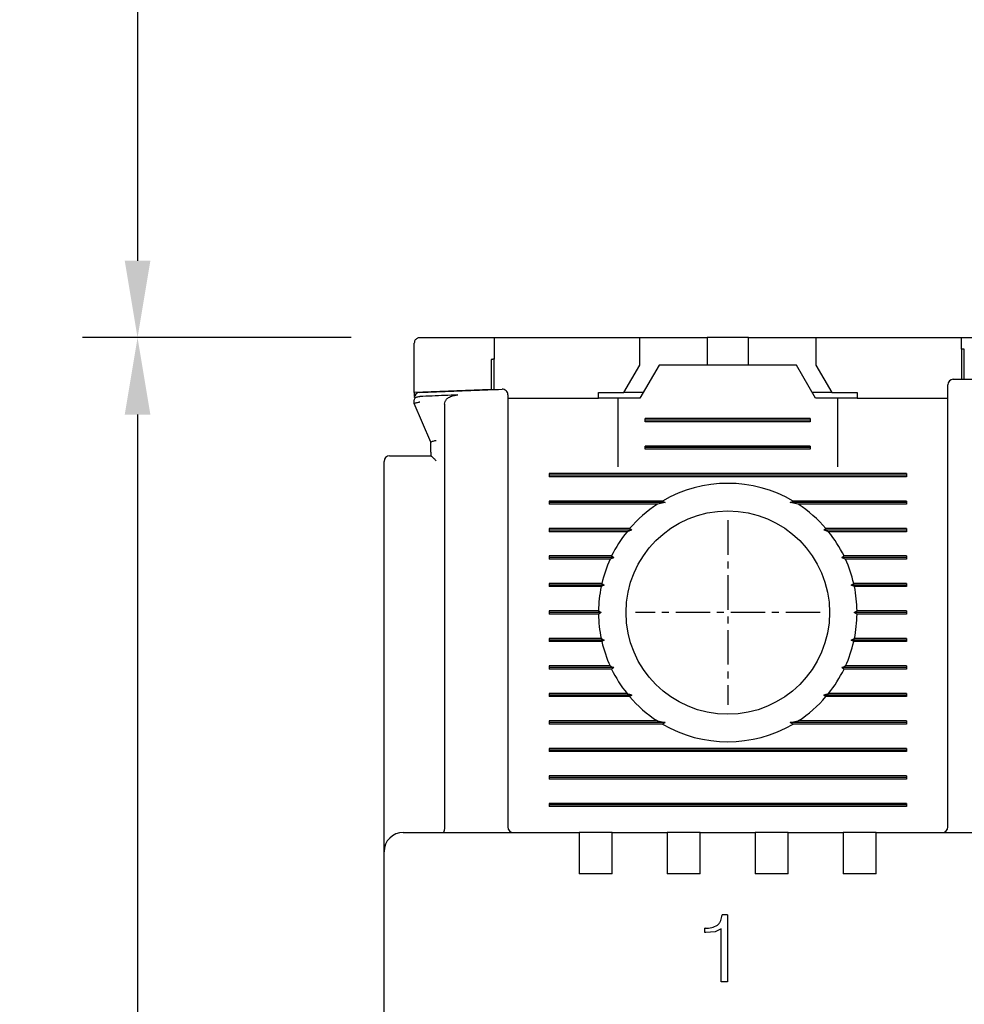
# Model space of a CAD drawing. Extents: x -7 to 1070, y -177 to 578.
# Tile 7 of 23: x 298 to 332, y 427 to 463. Entities that reach past the tile are written whole.
import ezdxf

# ---------------------------------------------------------------- set-up
doc = ezdxf.new("R2010")
doc.units = 0
doc.header["$MEASUREMENT"] = 0
doc.linetypes.add('CENTER', pattern=[2, 1.25, -0.25, 0.25, -0.25])
doc.layers.get('0').update_dxf_attribs({"linetype": 'CONTINUOUS'})
doc.layers.add('cen', color=1, linetype='CENTER')
doc.layers.add('di', color=3, linetype='CONTINUOUS')
doc.styles.add('KIM', font='ROMANS.shx', dxfattribs={"height": 5, "bigfont": 'GSG1.shx'})
doc.styles.get("Standard").update_dxf_attribs({"font": 'romans.shx', "height": 2, "bigfont": 'hgs.shx'})
doc.dimstyles.new('STANDARD$0', dxfattribs={"dimtxt": 5, "dimasz": 5, "dimexe": 1, "dimexo": 2, "dimgap": 2, "dimtad": 1, "dimdec": 4, "dimzin": 12, "dimdsep": 46, "dimtxsty": 'KIM', "dimcen": -1, "dimdle": 0.1, "dimadec": 0, "dimazin": 0, "dimtfac": 1, "dimtdec": 4, "dimtmove": 0, "dimatfit": 3, "dimfxl": 0, "dimtolj": 1, "dimtzin": 0, "dimarcsym": 0})

# ---------------------------------------------------------------- blocks, each defined once
blk = doc.blocks.new('*D85')
at = {"layer": 'di'}
for p, q in [((309.98, 451.144), (300.218, 451.144)), ((302.218, 448.344), (302.218, 355.344)), ((334.18, 352.544), (300.218, 352.544))]:
    blk.add_line(p, q, dxfattribs=at)
for points in [[(301.751, 448.344), (302.684, 448.344), (302.218, 451.144)], [(301.751, 355.344), (302.684, 355.344), (302.218, 352.544)]]:
    blk.add_solid(points, dxfattribs=at)
at = {"layer": 'di', "insert": (299.218, 402.244), "char_height": 2, "attachment_point": 5, "rotation": 90}
blk.add_mtext('\\A1;98.5', dxfattribs=at)
blk = doc.blocks.new('*D98')
at = {"layer": 'di'}
for p, q in [((332.48, 501.244), (300.218, 501.244)), ((302.218, 498.444), (302.218, 453.944)), ((309.98, 451.144), (300.218, 451.144))]:
    blk.add_line(p, q, dxfattribs=at)
for points in [[(301.751, 498.444), (302.684, 498.444), (302.218, 501.244)], [(301.751, 453.944), (302.684, 453.944), (302.218, 451.144)]]:
    blk.add_solid(points, dxfattribs=at)
at = {"layer": 'di', "insert": (299.218, 475.131), "char_height": 2, "attachment_point": 5, "rotation": 90}
blk.add_mtext('\\A1;48', dxfattribs=at)

msp = doc.modelspace()

# ---------------------------------------------------------------- linework, layer by layer
for p, q in [((312.28, 449.144), (312.28, 450.944)), ((315.18, 451.144), (315.18, 450.357)), ((315.18, 451.144), (320.48, 451.144)), ((320.48, 450.144), (320.48, 451.144)), ((320.48, 451.144), (322.43, 451.144)), ((322.43, 451.144), (322.93, 451.144)), ((322.93, 451.144), (322.93, 450.144)), ((324.43, 451.144), (322.93, 451.144)), ((324.43, 450.144), (324.43, 451.144)), ((324.43, 451.144), (324.93, 451.144)), ((324.93, 451.144), (326.88, 451.144)), ((326.88, 451.144), (326.88, 450.144)), ((326.88, 451.144), (332.18, 451.144)), ((332.18, 450.73), (332.18, 451.144)), ((332.18, 451.144), (334.88, 451.144)), ((332.18, 450.73), (332.18, 449.63)), ((332.28, 449.631), (332.28, 450.731)), ((315.08, 450.354), (315.08, 449.254)), ((315.18, 449.258), (315.18, 450.357)), ((319.902, 449.144), (320.48, 450.144)), ((321.18, 450.144), (320.487, 448.944)), ((326.18, 450.144), (321.18, 450.144)), ((326.873, 448.944), (326.18, 450.144)), ((326.88, 450.144), (327.457, 449.144)), ((315.08, 449.254), (312.28, 449.144)), ((312.28, 449.144), (312.28, 449)), ((318.98, 449.144), (319.902, 449.144)), ((318.98, 448.944), (318.98, 449.144)), ((320.602, 449.144), (319.902, 449.144)), ((327.457, 449.144), (326.757, 449.144)), ((327.457, 449.144), (328.38, 449.144)), ((328.38, 449.144), (328.38, 448.944)), ((312.28, 448.744), (312.28, 448.871)), ((312.473, 449.003), (312.48, 449.003)), ((315.68, 448.944), (318.98, 448.944)), ((319.68, 448.944), (318.98, 448.944)), ((319.68, 448.944), (319.68, 446.444)), ((320.487, 448.944), (319.68, 448.944)), ((327.68, 448.944), (326.873, 448.944)), ((327.68, 446.444), (327.68, 448.944)), ((328.38, 448.944), (327.68, 448.944)), ((328.38, 448.944), (331.68, 448.944)), ((312.88, 447.344), (312.28, 448.744)), ((312.28, 448.744), (312.28, 448.744)), ((313.38, 448.724), (313.38, 433.33)), ((331.68, 433.344), (331.68, 448.546)), ((315.68, 448.186), (315.68, 433.344)), ((320.68, 448.086), (320.68, 448.202)), ((326.68, 448.202), (320.68, 448.202)), ((326.68, 448.144), (320.68, 448.144)), ((326.68, 448.086), (320.68, 448.086)), ((326.68, 448.202), (326.68, 448.086)), ((312.88, 446.977), (312.88, 447.344)), ((312.88, 447.344), (312.88, 447.344)), ((320.68, 447.086), (320.68, 447.202)), ((326.68, 447.202), (320.68, 447.202)), ((326.68, 447.144), (320.68, 447.144)), ((326.68, 447.086), (320.68, 447.086)), ((326.68, 447.202), (326.68, 447.086)), ((311.18, 433.271), (311.18, 446.644)), ((311.88, 446.844), (312.881, 446.844)), ((312.88, 446.977), (312.881, 446.844)), ((312.88, 446.977), (312.88, 446.844)), ((317.18, 446.202), (317.18, 446.086)), ((330.18, 446.202), (317.18, 446.202)), ((330.18, 446.144), (317.18, 446.144)), ((330.18, 446.086), (317.18, 446.086)), ((330.18, 446.202), (330.18, 446.086)), ((321.308, 445.202), (317.18, 445.202)), ((317.18, 445.202), (317.18, 445.086)), ((321.308, 445.202), (321.408, 445.144)), ((325.951, 445.144), (326.051, 445.202)), ((330.18, 445.202), (326.051, 445.202)), ((330.18, 445.202), (330.18, 445.086)), ((321.408, 445.144), (317.18, 445.144)), ((321.121, 445.086), (317.18, 445.086)), ((321.408, 445.144), (321.121, 445.086)), ((326.239, 445.086), (325.951, 445.144)), ((330.18, 445.144), (325.951, 445.144)), ((330.18, 445.086), (326.239, 445.086)), ((320.11, 444.202), (317.18, 444.202)), ((317.18, 444.202), (317.18, 444.086)), ((320.193, 444.144), (317.18, 444.144)), ((330.18, 444.144), (327.167, 444.144)), ((330.18, 444.202), (327.249, 444.202)), ((330.18, 444.202), (330.18, 444.086)), ((320.015, 444.086), (317.18, 444.086)), ((321.28, 443.944), (321.28, 443.96)), ((326.079, 443.96), (326.08, 443.944)), ((330.18, 444.086), (327.345, 444.086)), ((319.454, 443.202), (317.18, 443.202)), ((317.18, 443.202), (317.18, 443.086)), ((319.537, 443.144), (317.18, 443.144)), ((319.4, 443.086), (317.18, 443.086)), ((330.18, 443.144), (327.822, 443.144)), ((330.18, 443.202), (327.905, 443.202)), ((330.18, 443.086), (327.96, 443.086)), ((330.18, 443.202), (330.18, 443.086)), ((319.1, 442.202), (317.18, 442.202)), ((317.18, 442.202), (317.18, 442.086)), ((319.19, 442.144), (317.18, 442.144)), ((319.075, 442.086), (317.18, 442.086)), ((319.19, 442.144), (319.075, 442.086)), ((319.1, 442.202), (319.19, 442.144)), ((328.17, 442.144), (328.259, 442.202)), ((328.284, 442.086), (328.17, 442.144)), ((330.18, 442.144), (328.17, 442.144)), ((330.18, 442.202), (328.259, 442.202)), ((330.18, 442.086), (328.284, 442.086)), ((330.18, 442.202), (330.18, 442.086)), ((318.98, 441.202), (317.18, 441.202)), ((317.18, 441.202), (317.18, 441.086)), ((319.08, 441.144), (317.18, 441.144)), ((318.98, 441.086), (317.18, 441.086)), ((318.98, 441.202), (319.08, 441.144)), ((319.08, 441.144), (318.98, 441.086)), ((328.28, 441.144), (328.379, 441.202)), ((330.18, 441.144), (328.28, 441.144)), ((328.379, 441.086), (328.28, 441.144)), ((330.18, 441.202), (328.379, 441.202)), ((330.18, 441.086), (328.379, 441.086)), ((330.18, 441.202), (330.18, 441.086)), ((319.075, 440.202), (317.18, 440.202)), ((317.18, 440.202), (317.18, 440.086)), ((319.075, 440.202), (319.19, 440.144)), ((328.17, 440.144), (328.284, 440.202)), ((330.18, 440.202), (328.284, 440.202)), ((330.18, 440.202), (330.18, 440.086)), ((319.19, 440.144), (317.18, 440.144)), ((319.1, 440.086), (317.18, 440.086)), ((319.19, 440.144), (319.1, 440.086)), ((328.259, 440.086), (328.17, 440.144)), ((330.18, 440.144), (328.17, 440.144)), ((330.18, 440.086), (328.259, 440.086)), ((319.4, 439.202), (317.18, 439.202)), ((317.18, 439.202), (317.18, 439.086)), ((319.537, 439.144), (317.18, 439.144)), ((330.18, 439.144), (327.822, 439.144)), ((330.18, 439.202), (327.96, 439.202)), ((330.18, 439.202), (330.18, 439.086)), ((319.454, 439.086), (317.18, 439.086)), ((330.18, 439.086), (327.905, 439.086)), ((320.015, 438.202), (317.18, 438.202)), ((317.18, 438.202), (317.18, 438.086)), ((320.193, 438.144), (317.18, 438.144)), ((320.11, 438.086), (317.18, 438.086)), ((321.28, 438.328), (321.28, 438.344)), ((326.08, 438.344), (326.08, 438.328)), ((330.18, 438.144), (327.167, 438.144)), ((330.18, 438.086), (327.249, 438.086)), ((330.18, 438.202), (327.345, 438.202)), ((330.18, 438.202), (330.18, 438.086)), ((321.121, 437.202), (317.18, 437.202)), ((317.18, 437.202), (317.18, 437.086)), ((321.408, 437.144), (317.18, 437.144)), ((321.308, 437.086), (317.18, 437.086)), ((321.121, 437.202), (321.408, 437.144)), ((321.408, 437.144), (321.308, 437.086)), ((325.951, 437.144), (326.239, 437.202)), ((330.18, 437.144), (325.951, 437.144)), ((326.051, 437.086), (325.951, 437.144)), ((330.18, 437.086), (326.051, 437.086)), ((330.18, 437.202), (326.239, 437.202)), ((330.18, 437.202), (330.18, 437.086)), ((317.18, 436.202), (317.18, 436.086)), ((330.18, 436.202), (317.18, 436.202)), ((330.18, 436.144), (317.18, 436.144)), ((330.18, 436.086), (317.18, 436.086)), ((330.18, 436.202), (330.18, 436.086)), ((317.18, 435.202), (317.18, 435.086)), ((330.18, 435.202), (317.18, 435.202)), ((330.18, 435.202), (330.18, 435.086)), ((330.18, 435.144), (317.18, 435.144)), ((330.18, 435.086), (317.18, 435.086)), ((317.18, 434.202), (317.18, 434.086)), ((330.18, 434.202), (317.18, 434.202)), ((330.18, 434.144), (317.18, 434.144)), ((330.18, 434.202), (330.18, 434.086)), ((330.18, 434.086), (317.18, 434.086)), ((311.18, 432.444), (311.18, 433.271)), ((311.88, 433.144), (318.28, 433.144)), ((313.38, 433.328), (313.38, 433.33)), ((318.28, 433.144), (318.28, 432.452)), ((319.48, 433.144), (318.28, 433.144)), ((319.48, 433.144), (321.48, 433.144)), ((319.48, 432.452), (319.48, 433.144)), ((321.48, 433.144), (321.48, 432.452)), ((322.68, 433.144), (321.48, 433.144)), ((322.68, 433.144), (324.68, 433.144)), ((322.68, 432.452), (322.68, 433.144)), ((324.68, 433.144), (324.68, 432.452)), ((325.88, 433.144), (324.68, 433.144)), ((325.88, 433.144), (327.88, 433.144)), ((325.88, 432.452), (325.88, 433.144)), ((327.88, 433.144), (327.88, 432.452)), ((329.08, 433.144), (327.88, 433.144)), ((329.08, 433.144), (343.28, 433.144)), ((329.08, 432.452), (329.08, 433.144)), ((311.18, 369.844), (311.18, 432.444)), ((318.28, 432.452), (318.28, 431.644)), ((319.48, 431.644), (319.48, 432.452)), ((321.48, 432.452), (321.48, 431.644)), ((322.68, 431.644), (322.68, 432.452)), ((324.68, 432.452), (324.68, 431.644)), ((325.88, 431.644), (325.88, 432.452)), ((327.88, 432.452), (327.88, 431.644)), ((329.08, 431.644), (329.08, 432.452)), ((319.48, 431.644), (318.28, 431.644)), ((322.68, 431.644), (321.48, 431.644)), ((325.88, 431.644), (324.68, 431.644)), ((329.08, 431.644), (327.88, 431.644)), ((323.67, 430.144), (323.472, 430.144)), ((323.67, 430.144), (323.67, 427.708)), ((322.847, 429.503), (322.847, 429.663)), ((322.86, 429.663), (322.847, 429.663)), ((322.881, 429.503), (322.847, 429.503)), ((323.222, 429.536), (322.881, 429.503)), ((323.445, 429.638), (323.222, 429.536)), ((323.445, 427.708), (323.445, 429.638)), ((323.67, 427.708), (323.445, 427.708))]:
    msp.add_line(p, q)
at = {"flags": 128}
for points in [[(332.28, 450.731), (332.267, 450.73), (332.255, 450.73), (332.242, 450.73), (332.23, 450.73), (332.217, 450.73), (332.205, 450.73), (332.192, 450.73), (332.18, 450.73)], [(315.18, 450.357), (315.167, 450.357), (315.155, 450.356), (315.142, 450.356), (315.13, 450.355), (315.117, 450.355), (315.105, 450.355), (315.092, 450.354), (315.08, 450.354)], [(320.11, 444.202), (320.153, 444.172), (320.193, 444.144)], [(327.167, 444.144), (327.207, 444.172), (327.249, 444.202)], [(319.454, 443.202), (319.52, 443.156), (319.537, 443.144)], [(319.537, 439.144), (319.52, 439.132), (319.454, 439.086)], [(327.905, 439.086), (327.839, 439.132), (327.822, 439.144)], [(320.193, 438.144), (320.153, 438.116), (320.11, 438.086)], [(327.249, 438.086), (327.207, 438.116), (327.167, 438.144)]]:
    msp.add_lwpolyline(points, dxfattribs=at)
msp.add_circle((323.68, 441.144), 3.7)
for centre, radius, start, end in [((331.88, 449.428), 0.2, 90.4313, 180), ((312.48, 448.952), 0.2, 92.3777, 180), ((315.48, 449.069), 0.2, 0, 92.0766), ((311.38, 446.644), 0.2, 90, 180), ((323.68, 441.144), 4.7, 59.6946, 120.3054), ((323.68, 441.144), 4.7, 122.9885, 139.4145), ((323.68, 441.144), 4.7, 40.5855, 57.0115), ((323.68, 441.144), 4.7, 141.2434, 154.0354), ((323.68, 441.144), 4.7, 25.9646, 38.7566), ((323.68, 441.144), 4.7, 155.591, 166.9942), ((323.68, 441.144), 4.7, 13.0058, 24.409), ((323.68, 441.144), 4.7, 168.4349, 179.2962), ((323.68, 441.144), 4.7, 0.7038, 11.5651), ((323.68, 441.144), 4.7, 180.7038, 191.5651), ((323.68, 441.144), 4.7, 348.4349, 359.2962), ((323.68, 441.144), 4.7, 193.0058, 204.409), ((323.68, 441.144), 4.7, 335.591, 346.9942), ((323.68, 441.144), 4.7, 205.9646, 218.7566), ((323.68, 441.144), 4.7, 321.2434, 334.0354), ((323.68, 441.144), 4.7, 220.5855, 237.0115), ((323.68, 441.144), 4.7, 302.9885, 319.4145), ((323.68, 441.144), 4.7, 239.6946, 300.3054), ((311.88, 432.444), 0.7, 90, 180), ((315.88, 433.344), 0.2, 180, 270), ((331.48, 433.344), 0.2, 270, 0)]:
    msp.add_arc(centre, radius, start, end)
for points, knots in [([(312.48, 451.144), (312.469, 451.143), (312.448, 451.142), (312.413, 451.134), (312.37, 451.114), (312.315, 451.067), (312.285, 451.006), (312.281, 450.96), (312.28, 450.944)], [0, 0, 0, 0, 0.060672, 0.121106, 0.221378, 0.403426, 0.784337, 1, 1, 1, 1]), ([(312.48, 451.144), (313.146, 451.144), (314.046, 451.144), (314.946, 451.144), (315.18, 451.144)], [0, 0, 0, 0, 0.74068, 1, 1, 1, 1]), ([(331.878, 449.628), (332.051, 449.629), (333.051, 449.636), (334.052, 449.64), (334.879, 449.642)], [0, 0, 0, 0, 0.172485, 1, 1, 1, 1]), ([(312.472, 449.152), (313.3, 449.185), (314.301, 449.226), (315.301, 449.262), (315.473, 449.269)], [0, 0, 0, 0, 0.828561, 1, 1, 1, 1]), ([(331.68, 448.546), (331.68, 448.58), (331.68, 448.724), (331.68, 448.968), (331.68, 449.222), (331.68, 449.395), (331.68, 449.417), (331.68, 449.428)], [0, 0, 0, 0, 0.0708776, 0.3031649, 0.5354459, 0.7677235, 1, 1, 1, 1]), ([(312.28, 448.871), (312.28, 448.872), (312.28, 448.885), (312.286, 448.913), (312.313, 448.949), (312.357, 448.978), (312.411, 448.998), (312.452, 449.001), (312.473, 449.003)], [0, 0, 0, 0, 0.009264, 0.207415, 0.425731, 0.62284, 0.811258, 1, 1, 1, 1]), ([(312.28, 448.744), (312.282, 448.748), (312.286, 448.754), (312.32, 448.767), (312.369, 448.783), (312.424, 448.797), (312.462, 448.805), (312.478, 448.808), (312.48, 448.809)], [0, 0, 0, 0, 0.209295, 0.41851, 0.629608, 0.844752, 0.985696, 1, 1, 1, 1]), ([(313.858, 449.058), (313.699, 449.052), (313.239, 449.034), (312.78, 449.015), (312.48, 449.003)], [0, 0, 0, 0, 0.347023, 1, 1, 1, 1]), ([(313.38, 448.724), (313.384, 448.757), (313.391, 448.823), (313.456, 448.914), (313.57, 448.998), (313.713, 449.047), (313.818, 449.055), (313.858, 449.058)], [0, 0, 0, 0, 0.153927, 0.307272, 0.508922, 0.810684, 1, 1, 1, 1]), ([(315.68, 449.069), (315.68, 449.068), (315.68, 449.063), (315.68, 448.99), (315.68, 448.795), (315.68, 448.517), (315.68, 448.296), (315.68, 448.186)], [0, 0, 0, 0, 0.071023, 0.303121, 0.535369, 0.767685, 1, 1, 1, 1]), ([(312.88, 447.344), (312.882, 447.347), (312.886, 447.353), (312.92, 447.367), (312.969, 447.382), (313.024, 447.396), (313.062, 447.405), (313.078, 447.408), (313.08, 447.408)], [0, 0, 0, 0, 0.209276, 0.418495, 0.629591, 0.844729, 0.985697, 1, 1, 1, 1]), ([(311.38, 446.844), (311.382, 446.844), (311.389, 446.844), (311.45, 446.844), (311.563, 446.844), (311.712, 446.844), (311.824, 446.844), (311.88, 446.844)], [0, 0, 0, 0, 0.145708, 0.36058, 0.574127, 0.787052, 1, 1, 1, 1]), ([(312.881, 446.844), (312.885, 446.842), (312.892, 446.839), (312.924, 446.813), (312.977, 446.766), (313.033, 446.712), (313.07, 446.676), (313.079, 446.667), (313.08, 446.667)], [0, 0, 0, 0, 0.160599, 0.320103, 0.563048, 0.89367, 0.992091, 1, 1, 1, 1]), ([(320.193, 444.144), (320.175, 444.138), (320.115, 444.119), (320.056, 444.1), (320.015, 444.086)], [0, 0, 0, 0, 0.296334, 1, 1, 1, 1]), ([(327.345, 444.086), (327.303, 444.1), (327.244, 444.119), (327.185, 444.138), (327.167, 444.144)], [0, 0, 0, 0, 0.703666, 1, 1, 1, 1]), ([(319.537, 443.144), (319.534, 443.142), (319.488, 443.123), (319.442, 443.104), (319.4, 443.086)], [0, 0, 0, 0, 0.0763314, 1, 1, 1, 1]), ([(327.822, 443.144), (327.828, 443.148), (327.856, 443.167), (327.883, 443.186), (327.905, 443.202)], [0, 0, 0, 0, 0.205244, 1, 1, 1, 1]), ([(327.96, 443.086), (327.917, 443.104), (327.872, 443.123), (327.826, 443.142), (327.822, 443.144)], [0, 0, 0, 0, 0.923661, 1, 1, 1, 1]), ([(319.4, 439.202), (319.442, 439.184), (319.488, 439.164), (319.534, 439.145), (319.537, 439.144)], [0, 0, 0, 0, 0.9223348, 1, 1, 1, 1]), ([(327.822, 439.144), (327.826, 439.145), (327.872, 439.164), (327.918, 439.184), (327.96, 439.202)], [0, 0, 0, 0, 0.077673, 1, 1, 1, 1]), ([(320.015, 438.202), (320.056, 438.188), (320.115, 438.169), (320.175, 438.15), (320.193, 438.144)], [0, 0, 0, 0, 0.702613, 1, 1, 1, 1]), ([(327.167, 438.144), (327.185, 438.15), (327.244, 438.169), (327.303, 438.188), (327.345, 438.202)], [0, 0, 0, 0, 0.297387, 1, 1, 1, 1]), ([(313.38, 433.328), (313.379, 433.306), (313.377, 433.262), (313.367, 433.207), (313.353, 433.165), (313.339, 433.147), (313.33, 433.144), (313.327, 433.144), (313.326, 433.144)], [0, 0, 0, 0, 0.21746, 0.434773, 0.655999, 0.884661, 0.986784, 1, 1, 1, 1]), ([(323.306, 429.778), (323.332, 429.802), (323.383, 429.848), (323.449, 429.972), (323.463, 430.075), (323.472, 430.144)], [0, 0, 0, 0, 0.249878, 0.499428, 1, 1, 1, 1]), ([(322.86, 429.663), (322.94, 429.665), (323.098, 429.668), (323.237, 429.742), (323.306, 429.778)], [0, 0, 0, 0, 0.5035163, 1, 1, 1, 1])]:
    msp.add_open_spline(points, degree=3, knots=knots)
at = {"layer": 'cen'}
for p, q in [((323.68, 444.499), (323.68, 437.789)), ((327.035, 441.144), (320.325, 441.144))]:
    msp.add_line(p, q, dxfattribs=at)

# ---------------------------------------------------------------- dimensions: what is measured, and where the dimension line sits
at = {"layer": 'di'}
for base, p1, p2, text, picture, middle in [((302.218, 451.144), (334.48, 501.244), (311.98, 451.144), '48', '*D98', (302.218, 475.131)), ((302.218, 352.544), (311.98, 451.144), (336.18, 352.544), '98.5', '*D85', (302.218, 402.244))]:
    dim = msp.add_linear_dim(base=base, p1=p1, p2=p2, angle=90, text=text, dimstyle='STANDARD$0', override={"dimtxt": 3, "dimasz": 2.8, "dimexe": 2, "dimdec": 2, "dimzin": 8, "dimtxsty": 'Standard', "dimcen": 0, "dimclrd": 256, "dimclre": 256, "dimclrt": 256, "dimadec": 2, "dimazin": 2, "dimtfac": 0.6, "dimtdec": 2, "dimtzin": 8, "dimlwd": 65535, "dimlwe": 65535, "dimarcsym": 1}, dxfattribs=at)
    dim.commit()
    dim.dimension.update_dxf_attribs({"geometry": picture, "text_midpoint": middle, "dimtype": 160})

doc.saveas('drawing.dxf')
